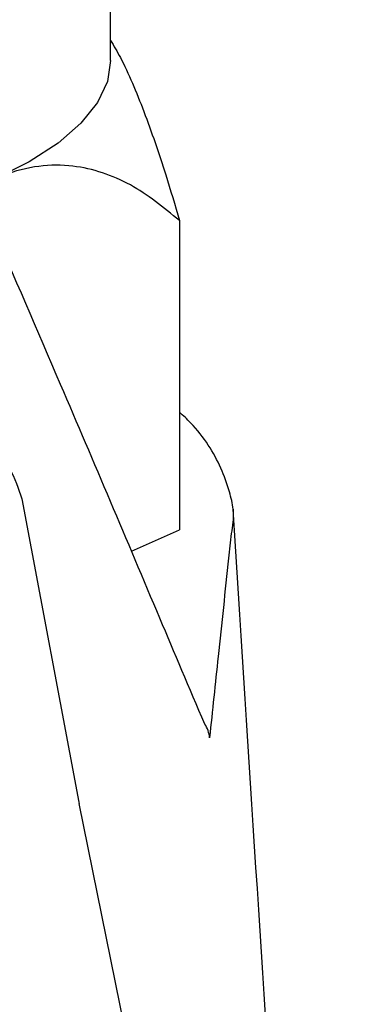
# Model space of a CAD drawing. Header units: millimetres. Extents: x 3826.016 to 3826.061, y 1906.247 to 1906.438.
# Tile 8 of 10: x 3826.05 to 3826.061, y 1906.293 to 1906.322. Entities that reach past the tile are written whole.
import ezdxf

# ---------------------------------------------------------------- set-up
doc = ezdxf.new("R2010")
doc.units = ezdxf.units.MM
doc.layers.add('SANINDUSA', color=3, linetype='Continuous')

msp = doc.modelspace()

# ---------------------------------------------------------------- linework, layer by layer
at = {"layer": 'SANINDUSA'}
for p, q in [((3826.053128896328, 1906.320903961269), (3826.053128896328, 1906.338192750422)), ((3826.055195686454, 1906.316094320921), (3826.055195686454, 1906.306806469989)), ((3826.050461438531, 1906.307733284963), (3826.052173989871, 1906.298623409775)), ((3826.053753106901, 1906.306165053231), (3826.055195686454, 1906.306806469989)), ((3826.052173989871, 1906.298623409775), (3826.052182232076, 1906.298580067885)), ((3826.057649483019, 1906.271747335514), (3826.052182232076, 1906.298580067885))]:
    msp.add_line(p, q, dxfattribs=at)
at = {"layer": 'SANINDUSA', "flags": 128}
msp.add_lwpolyline([(3826.053128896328, 1906.320903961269), (3826.053032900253, 1906.320275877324), (3826.052735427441, 1906.319638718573), (3826.05224042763, 1906.31901867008), (3826.051554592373, 1906.318424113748), (3826.050687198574, 1906.317863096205), (3826.049649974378, 1906.317343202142)], dxfattribs=at)
at = {"layer": 'SANINDUSA'}
msp.add_arc((3826.055205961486, 1906.300473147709), 0.0008987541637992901, 5.368254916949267, 33.29414425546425, dxfattribs=at)
for points, knots in [([(3826.053128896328, 1906.321506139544), (3826.053227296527, 1906.321339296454), (3826.053578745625, 1906.320743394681), (3826.054142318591, 1906.31937494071), (3826.054728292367, 1906.317702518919), (3826.055061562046, 1906.316555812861), (3826.055195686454, 1906.316094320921)], [0, 0, 0, 0, 0.1250545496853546, 0.4466485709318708, 0.7773036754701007, 1, 1, 1, 1]), ([(3826.055195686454, 1906.316094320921), (3826.054719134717, 1906.316485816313), (3826.053995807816, 1906.317080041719), (3826.052892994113, 1906.317554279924), (3826.051978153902, 1906.317767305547), (3826.050975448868, 1906.317765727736), (3826.050177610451, 1906.317568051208), (3826.049731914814, 1906.317378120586), (3826.049649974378, 1906.317343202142)], [0, 0, 0, 0, 0.3027327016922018, 0.4594982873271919, 0.6161566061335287, 0.7861522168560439, 0.96068442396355, 1, 1, 1, 1]), ([(3826.055957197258, 1906.300966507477), (3826.055488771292, 1906.302063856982), (3826.054061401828, 1906.305445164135), (3826.051948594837, 1906.310448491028), (3826.050231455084, 1906.314417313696), (3826.049528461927, 1906.316042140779)], [0, 0, 0, 0, 0.2079120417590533, 0.675720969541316, 1, 1, 1, 1]), ([(3826.038169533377, 1906.312632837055), (3826.038860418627, 1906.312618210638), (3826.040233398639, 1906.312589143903), (3826.042238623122, 1906.312358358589), (3826.04409832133, 1906.312005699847), (3826.045775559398, 1906.311527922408), (3826.047225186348, 1906.310955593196), (3826.048443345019, 1906.310288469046), (3826.049431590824, 1906.309525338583), (3826.050161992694, 1906.308667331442), (3826.050361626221, 1906.308044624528), (3826.050461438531, 1906.307733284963)], [0, 0, 0, 0, 0.1169948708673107, 0.2325011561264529, 0.3479814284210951, 0.4559928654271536, 0.5639717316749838, 0.6682180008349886, 0.7724383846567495, 0.8862242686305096, 1, 1, 1, 1]), ([(3826.056809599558, 1906.307420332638), (3826.056790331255, 1906.307589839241), (3826.056687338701, 1906.30801510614), (3826.056457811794, 1906.308668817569), (3826.056074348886, 1906.309362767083), (3826.055652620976, 1906.309923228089), (3826.055311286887, 1906.310235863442), (3826.055195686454, 1906.310341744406)], [0, 0, 0, 0, 0.165660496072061, 0.3949836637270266, 0.6301712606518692, 0.874749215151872, 0.9999999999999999, 0.9999999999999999, 0.9999999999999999, 0.9999999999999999]), ([(3826.056809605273, 1906.307420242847), (3826.056810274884, 1906.307402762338), (3826.056815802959, 1906.307160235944), (3826.056799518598, 1906.306916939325), (3826.056751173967, 1906.306690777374)], [0, 0, 0, 0, 0.07042707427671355, 1, 1, 1, 1]), ([(3826.060655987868, 1906.247038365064), (3826.060501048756, 1906.249467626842), (3826.060254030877, 1906.253340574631), (3826.059832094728, 1906.25995801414), (3826.058703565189, 1906.277660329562), (3826.057669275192, 1906.293912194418), (3826.056809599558, 1906.307420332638)], [0, 0, 0, 0, 0.1206722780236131, 0.1923866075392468, 0.3287322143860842, 1, 1, 1, 1]), ([(3826.056751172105, 1906.306690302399), (3826.056724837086, 1906.306443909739), (3826.056593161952, 1906.305211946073), (3826.056375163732, 1906.303166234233), (3826.05618625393, 1906.301370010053), (3826.056100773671, 1906.300557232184)], [0, 0, 0, 0, 0.1203972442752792, 0.6019863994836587, 1, 1, 1, 1])]:
    msp.add_open_spline(points, degree=3, knots=knots, dxfattribs=at)

doc.saveas('drawing.dxf')
